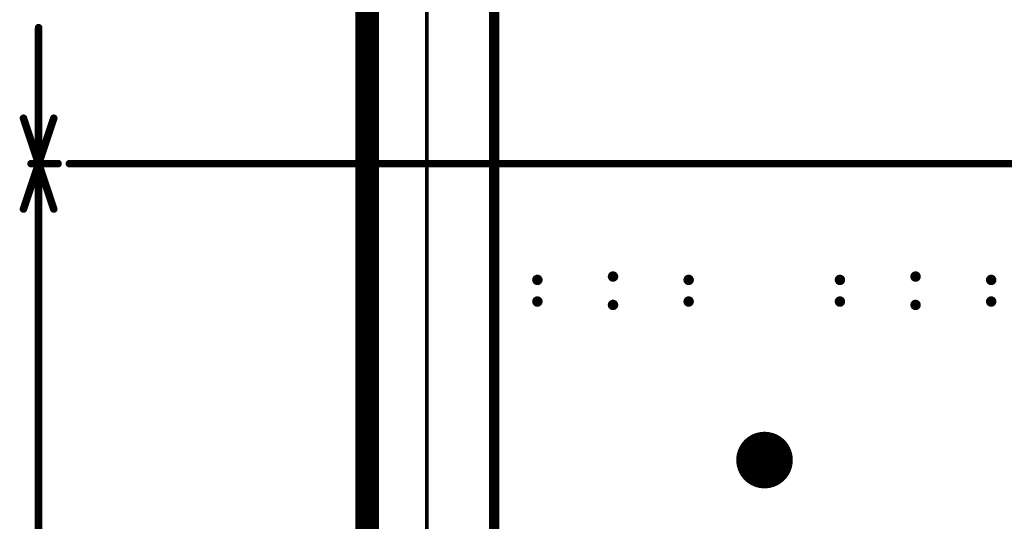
# Model space of a CAD drawing. Header units: millimetres. Extents: x 62 to 363, y 42 to 391.
# Tile 12 of 216: x 65 to 98, y 123 to 139. Entities that reach past the tile are written whole.
import ezdxf

# ---------------------------------------------------------------- set-up
doc = ezdxf.new("R2010")
doc.units = ezdxf.units.MM
for name, color, linetype in [('Mechanical1', 6, 'Continuous'), ('Mechanical8', 56, 'Continuous'), ('PadHoleLayer', 156, 'Continuous'), ('ViaHoleLayer', 16, 'Continuous')]:
    doc.layers.add(name, color=color, linetype=linetype)

# ---------------------------------------------------------------- blocks, each defined once
blk = doc.blocks.new('SAMTEC_SEAM8_40_S02_0_S_10_2_GP_K_HP_378')
at = {"layer": 'Mechanical8'}
for points, const_width in [([(21.75, 0, 1), (19.95, 0, 1)], 0.1), ([(20.825, 0.5, 1), (20.875, 0.5, 1)], 0.05), ([(19.925, 0, 1), (19.975, 0, 1)], 0.05), ([(20.325, 0, 1), (20.375, 0, 1)], 0.05), ([(20.825, 0, 1), (20.875, 0, 1)], 0.05), ([(20.825, 0, 1), (20.875, 0, 1)], 0.05), ([(20.825, 0, 1), (20.875, 0, 1)], 0.05), ([(20.825, 0, 1), (20.875, 0, 1)], 0.05), ([(21.325, 0, 1), (21.375, 0, 1)], 0.05), ([(21.725, 0, 1), (21.775, 0, 1)], 0.05), ([(20.825, -0.5, 1), (20.875, -0.5, 1)], 0.05)]:
    blk.add_lwpolyline(points, format="xyb", close=True, dxfattribs=dict(at, const_width=const_width))
at = {"layer": 'Mechanical8', "const_width": 0.1}
for points in [[(20.85, 0.5), (20.85, 0)], [(20.35, 0), (20.85, 0)], [(20.85, 0), (21.35, 0)], [(20.85, 0), (20.85, -0.5)]]:
    blk.add_lwpolyline(points, dxfattribs=at)
at = {"layer": 'PadHoleLayer', "const_width": 0.9}
blk.add_lwpolyline([(20.4, 0, 1), (21.3, 0, 1)], format="xyb", close=True, dxfattribs=at)

msp = doc.modelspace()

# ---------------------------------------------------------------- linework, layer by layer
at = {"layer": 'Mechanical1', "const_width": 0.8}
msp.add_lwpolyline([(76.2, 76.2), (76.2, 358.3)], dxfattribs=at)
at = {"layer": 'Mechanical8'}
for points, const_width in [([(80.465, 76.2), (80.465, 358.3)], 0.354), ([(78.2, 76.2), (78.2, 358.31)], 0.127), ([(65.165, 134.6), (65.165, 139.164)], 0.254), ([(64.657, 136.124), (65.165, 134.6)], 0.254), ([(65.165, 134.6), (65.673, 136.124)], 0.254), ([(64.657, 133.076), (65.165, 134.6)], 0.254), ([(64.911, 134.6), (65.819, 134.6)], 0.254), ([(64.911, 134.6), (65.819, 134.6)], 0.254), ([(65.165, 134.6), (65.673, 133.076)], 0.254), ([(65.165, 108.183), (65.165, 134.6)], 0.254), ([(66.2, 134.6), (362.2, 134.6)], 0.254)]:
    msp.add_lwpolyline(points, dxfattribs=dict(at, const_width=const_width))
at = {"layer": 'Mechanical8', "const_width": 0.127}
for points in [[(65.102, 139.164, 1), (65.229, 139.164, 1)], [(64.594, 136.124, 1), (64.721, 136.124, 1)], [(65.61, 136.124, 1), (65.737, 136.124, 1)], [(64.848, 134.6, 1), (64.975, 134.6, 1)], [(64.848, 134.6, 1), (64.975, 134.6, 1)], [(65.102, 134.6, 1), (65.229, 134.6, 1)], [(65.102, 134.6, 1), (65.229, 134.6, 1)], [(65.102, 134.6, 1), (65.229, 134.6, 1)], [(65.102, 134.6, 1), (65.229, 134.6, 1)], [(65.102, 134.6, 1), (65.229, 134.6, 1)], [(65.102, 134.6, 1), (65.229, 134.6, 1)], [(65.755, 134.6, 1), (65.882, 134.6, 1)], [(65.755, 134.6, 1), (65.882, 134.6, 1)], [(66.136, 134.6, 1), (66.263, 134.6, 1)], [(64.594, 133.076, 1), (64.721, 133.076, 1)], [(65.61, 133.076, 1), (65.737, 133.076, 1)]]:
    msp.add_lwpolyline(points, format="xyb", close=True, dxfattribs=at)
at = {"layer": 'ViaHoleLayer', "const_width": 0.175}
for points in [[(84.367, 130.81, 1), (84.543, 130.81, 1)], [(94.527, 130.81, 1), (94.703, 130.81, 1)], [(81.827, 130.697, 1), (82.003, 130.697, 1)], [(86.907, 130.697, 1), (87.083, 130.697, 1)], [(91.987, 130.697, 1), (92.163, 130.697, 1)], [(97.067, 130.697, 1), (97.243, 130.697, 1)], [(81.827, 129.971, 1), (82.003, 129.971, 1)], [(84.367, 129.857, 1), (84.543, 129.857, 1)], [(86.907, 129.971, 1), (87.083, 129.971, 1)], [(91.987, 129.971, 1), (92.163, 129.971, 1)], [(94.527, 129.857, 1), (94.703, 129.857, 1)], [(97.067, 129.971, 1), (97.243, 129.971, 1)]]:
    msp.add_lwpolyline(points, format="xyb", close=True, dxfattribs=at)

# ---------------------------------------------------------------- block references
at = {"rotation": 90}
msp.add_blockref('SAMTEC_SEAM8_40_S02_0_S_10_2_GP_K_HP_378', (89.543, 103.8), dxfattribs=at)

doc.saveas('drawing.dxf')
